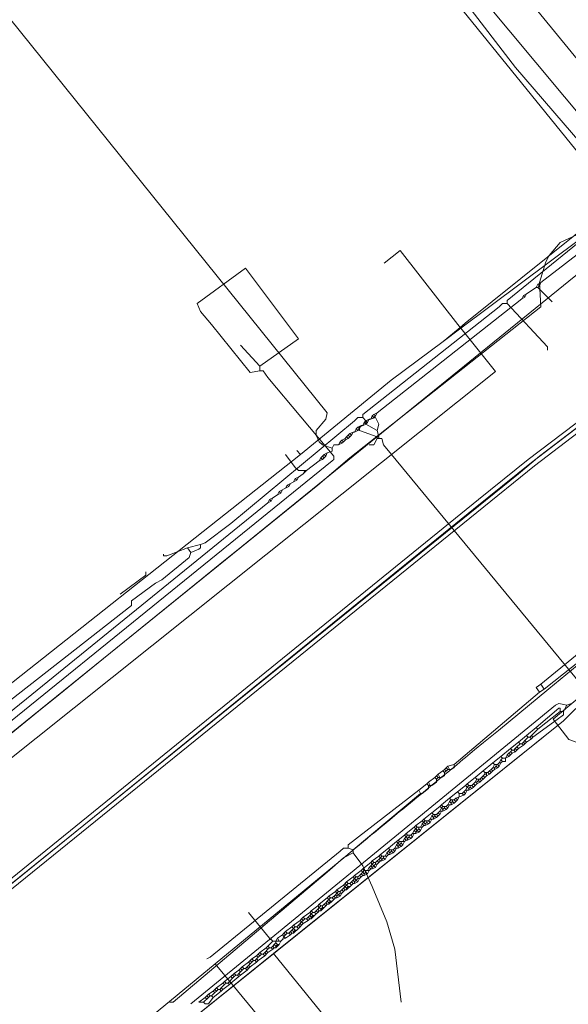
# Model space of a CAD drawing. Header units: metres. Extents: x 92810 to 93633, y 464687 to 465459.
# Tile 250 of 256: x 93361 to 93386, y 465187 to 465231. Entities that reach past the tile are written whole.
import ezdxf

# ---------------------------------------------------------------- set-up
doc = ezdxf.new("R2010")
doc.units = ezdxf.units.M
for name, color, linetype, lineweight, transparency in [('B-OI-KL-DATA_BT NEDERLAND-G', 90, 'SI_B_DATA_BT_NEDERLAND', 18, 0.4), ('B-OI-KL-DATA_KPN-G', 90, 'SI_B_DATA_KPN', 18, 0.4), ('B-OI-KL-DATA_LIANDER-G', 90, 'SI_B_DATA_LIANDER', 18, 0.4), ('B-OI-KL-DATA_ZIGGO BV-G', 90, 'SI_B_DATA_ZIGGO', 18, 0.4), ('B-OI-KL-ET_HS_LIANDER-G', 10, 'SI_B_ET_HS_LIANDON', 18, 0.4), ('B-OI-KL-ET_LS_LIANDER-G', 190, 'SI_B_ET_LS_LIANDER', 18, 0.4), ('B-OI-KL-GAS_LD_LIANDER-G', 30, 'SI_B_GAS_LD_LIANDER', 18, 0.4), ('B-WE-KL-WATER-G', 170, 'KL-WATER-N', 18, 0.4), ('B-WE-KL-WATER_MANTELBUIS-G', 170, 'CONTINUOUS', 18, 0.4)]:
    doc.layers.add(name, color=color, linetype=linetype, lineweight=lineweight, transparency=transparency)
doc.styles.get("Standard").update_dxf_attribs({"font": 'isocp.shx'})
doc.linetypes.add('KL-WATER-N', pattern='A,7,-0.5,[168,NLCS.SHX,S=0.75,R=0,X=0.75,Y=0],-2', length=9.5)
doc.linetypes.add('SI_B_DATA_BT_NEDERLAND', pattern='A,5,-2,["BTN",Standard,S=1.5,R=0,X=-0.51,Y=-0.75],-7', length=14)
doc.linetypes.add('SI_B_DATA_KPN', pattern='A,5,-2,["KPN",Standard,S=1.5,R=0,X=-0.51,Y=-0.75],-8', length=15)
doc.linetypes.add('SI_B_DATA_LIANDER', pattern='A,5,-2,["LI-DATA",Standard,S=1.5,R=0,X=-0.51,Y=-0.75],-11', length=18)
doc.linetypes.add('SI_B_DATA_ZIGGO', pattern='A,5,-2,["ZIGGO",Standard,S=1.5,R=0,X=-0.51,Y=-0.75],-9', length=16)
doc.linetypes.add('SI_B_ET_HS_LIANDON', pattern='A,5,-2,["LI-HS",Standard,S=1.5,R=0,X=-0.51,Y=-0.75],-10', length=17)
doc.linetypes.add('SI_B_ET_LS_LIANDER', pattern='A,5,-2,["LI-LS",Standard,S=1.5,R=0,X=-0.51,Y=-0.75],-10', length=17)
doc.linetypes.add('SI_B_GAS_LD_LIANDER', pattern='A,5,-2,["LI-G-LD",Standard,S=1.5,R=0,X=-0.51,Y=-0.75],-11', length=18)

msp = doc.modelspace()

# ---------------------------------------------------------------- linework, layer by layer
at = {"layer": 'B-OI-KL-DATA_BT NEDERLAND-G', "flags": 128}
msp.add_lwpolyline([(93394.3, 465207.4), (93386.2, 465200.7), (93385, 465199.7), (93385.7, 465198.8), (93390.7, 465197)], dxfattribs=at)
at = {"layer": 'B-OI-KL-DATA_KPN-G'}
msp.add_line((93380.321, 465197.464), (93380.179, 465197.321), dxfattribs=at)
at = {"layer": 'B-OI-KL-DATA_KPN-G', "flags": 128}
for points in [[(93375.607, 465239.25), (93389.179, 465222.964)], [(93389.179, 465222.964), (93389.179, 465222.75), (93388.964, 465222.75), (93388.679, 465222.536), (93387.321, 465221.393), (93386.464, 465221.393), (93386.25, 465221.321), (93385.321, 465220.893), (93384.821, 465220.321), (93384.679, 465220.036), (93384.393, 465219.107), (93384.464, 465218.036), (93375.964, 465211.321), (93374.536, 465210.107), (93346.107, 465187.107)], [(93371.964, 465215.393), (93373.679, 465216.607), (93371.321, 465219.75), (93369.179, 465218.179), (93369.321, 465217.821), (93369.821, 465217.25), (93371.536, 465215.107), (93371.964, 465215.179)], [(93371.107, 465216.321), (93371.964, 465215.393)], [(93371.964, 465215.179), (93372.107, 465215.179), (93372.321, 465214.893), (93375.25, 465211.393), (93375.25, 465211.25), (93375.179, 465211.179), (93345.464, 465187.107), (93345.321, 465187.107)], [(93371.964, 465215.393), (93371.964, 465215.179)], [(93393.75, 465208.464), (93393.536, 465208.679), (93384.464, 465201.25)], [(93387.464, 465203.179), (93387.321, 465203.179), (93387.25, 465202.821), (93386.75, 465202.75), (93386.679, 465202.679), (93384.607, 465201.036)], [(93384.464, 465201.25), (93384.25, 465201.107), (93384.393, 465200.893)], [(93384.464, 465201.25), (93384.607, 465201.036)], [(93384.393, 465200.893), (93380.607, 465197.679)], [(93384.607, 465201.036), (93384.393, 465200.893)], [(93380.321, 465197.607), (93380.25, 465197.536)], [(93380.607, 465197.679), (93380.321, 465197.607)], [(93380.321, 465197.607), (93380.393, 465197.464)], [(93380.607, 465197.679), (93380.607, 465197.536), (93380.464, 465197.464)], [(93379.821, 465197.179), (93379.75, 465197.107)], [(93379.893, 465197.25), (93379.821, 465197.179)], [(93379.821, 465197.179), (93379.893, 465197.107)], [(93380.107, 465197.393), (93379.893, 465197.25)], [(93379.893, 465197.25), (93379.964, 465197.107)], [(93380.179, 465197.321), (93380.179, 465197.179), (93380.036, 465197.107)], [(93380.179, 465197.464), (93380.107, 465197.393)], [(93380.107, 465197.393), (93380.179, 465197.321)], [(93380.25, 465197.536), (93380.179, 465197.464)], [(93380.179, 465197.464), (93380.25, 465197.393)], [(93380.25, 465197.536), (93380.321, 465197.464)], [(93380.321, 465197.464), (93380.464, 465197.464)], [(93379.393, 465196.821), (93379.036, 465196.536)], [(93379.464, 465196.75), (93379.464, 465196.607), (93379.179, 465196.393), (93379.107, 465196.393)], [(93379.464, 465196.893), (93379.393, 465196.821)], [(93379.393, 465196.821), (93379.464, 465196.75)], [(93379.75, 465197.107), (93379.464, 465196.893)], [(93379.464, 465196.893), (93379.536, 465196.75)], [(93379.464, 465196.75), (93379.607, 465196.75)], [(93379.821, 465197.036), (93379.821, 465196.893), (93379.607, 465196.75)], [(93379.75, 465197.107), (93379.821, 465197.036)], [(93379.893, 465197.107), (93379.821, 465197.036)], [(93379.893, 465197.107), (93380.036, 465197.107)], [(93379.036, 465196.536), (93375.893, 465194.107), (93375.893, 465193.964)], [(93379.107, 465196.393), (93376.107, 465193.893)], [(93379.036, 465196.536), (93379.107, 465196.393)], [(93376.107, 465193.75), (93375.679, 465193.536), (93374.964, 465192.893), (93368.107, 465187.107), (93367.964, 465187.107)], [(93375.893, 465193.964), (93375.679, 465193.964), (93375.536, 465193.821), (93369.75, 465189.107), (93369.607, 465189.036)], [(93375.893, 465193.964), (93376.107, 465193.893)], [(93376.107, 465193.893), (93376.107, 465193.75)], [(93376.107, 465193.75), (93376.536, 465193.179), (93376.964, 465192.25), (93377.607, 465190.679), (93377.964, 465189.464), (93378.25, 465187.107)]]:
    msp.add_lwpolyline(points, dxfattribs=at)
at = {"layer": 'B-OI-KL-DATA_LIANDER-G', "flags": 128}
msp.add_lwpolyline([(93390.679, 465216.179), (93384.393, 465211.393), (93383.464, 465210.607), (93354.464, 465187.179), (93354.393, 465187.036)], dxfattribs=at)
at = {"layer": 'B-OI-KL-DATA_ZIGGO BV-G'}
msp.add_line((93382.438, 465215.161), (93323.602, 465168.171), dxfattribs=at)
at = {"layer": 'B-OI-KL-DATA_ZIGGO BV-G', "flags": 128}
for points in [[(93380.68, 465235.64), (93389.59, 465224.76)], [(93391.459, 465224.972), (93380.899, 465217.088)], [(93381.098, 465217.301), (93388.45, 465223.2)], [(93377.803, 465214.776), (93380.108, 465216.497), (93380.874, 465217.119), (93378.201, 465220.534), (93377.488, 465219.974)], [(93380.874, 465217.119), (93381.098, 465217.301)], [(93380.899, 465217.088), (93380.108, 465216.497)], [(93382.438, 465215.161), (93380.899, 465217.088), (93380.874, 465217.119)], [(93373.77, 465211.46), (93377.803, 465214.776)], [(93373.61, 465211.65), (93373.77, 465211.46)], [(93357.418, 465198.534), (93357.649, 465198.721), (93373.77, 465211.46)], [(93372.574, 465189.273), (93385.458, 465199.619), (93386.56, 465200.707), (93393.663, 465205.995)], [(93368.132, 465185.706), (93385.458, 465199.619)], [(93372.574, 465189.273), (93368.132, 465185.706), (93356.665, 465175.973)], [(93376.778, 465184.085), (93372.574, 465189.273)]]:
    msp.add_lwpolyline(points, dxfattribs=at)
at = {"layer": 'B-OI-KL-ET_HS_LIANDER-G', "flags": 128}
for points in [[(93390.821, 465216.036), (93384.179, 465210.964), (93381.607, 465208.893), (93354.607, 465187.036), (93349.107, 465182.607), (93346.464, 465180.464), (93330.536, 465166.893), (93328.464, 465165.179), (93309.893, 465150.464), (93307.179, 465148.321), (93301.607, 465144.179), (93297.464, 465140.821), (93291.25, 465135.536), (93289.321, 465133.821), (93279.679, 465124.607), (93278.036, 465123.036), (93269.536, 465114.179)], [(93390.607, 465216.321), (93383.893, 465211.25), (93381.679, 465209.464), (93354.036, 465187.036)], [(93390.679, 465216.179), (93384.036, 465211.107), (93381.464, 465209.036), (93354.321, 465187.036)]]:
    msp.add_lwpolyline(points, dxfattribs=at)
at = {"layer": 'B-OI-KL-ET_LS_LIANDER-G'}
for p, q in [((93366.464, 465249.179), (93387.607, 465223.036)), ((93374.964, 465213.321), (93352.321, 465241.393)), ((93388.036, 465221.893), (93384.464, 465219.107)), ((93384.464, 465219.107), (93384.321, 465219.036)), ((93384.464, 465219.107), (93384.393, 465218.964)), ((93383.821, 465218.607), (93383.679, 465218.536)), ((93383.821, 465218.607), (93383.75, 465218.464)), ((93384.25, 465218.893), (93383.821, 465218.607)), ((93384.321, 465219.036), (93384.25, 465218.893)), ((93384.25, 465218.893), (93384.321, 465218.893)), ((93384.321, 465219.036), (93384.393, 465218.964)), ((93384.393, 465218.964), (93384.321, 465218.893)), ((93384.321, 465218.893), (93384.964, 465218.25)), ((93383.607, 465218.393), (93377.179, 465213.321)), ((93383.679, 465218.536), (93383.607, 465218.393)), ((93383.75, 465218.464), (93383.607, 465218.393)), ((93383.679, 465218.536), (93383.75, 465218.464)), ((93374.464, 465212.536), (93374.893, 465213.036)), ((93374.893, 465213.036), (93374.964, 465213.321)), ((93376.679, 465212.964), (93376.607, 465212.893)), ((93376.821, 465213.036), (93376.679, 465212.964)), ((93376.679, 465212.964), (93376.75, 465212.893)), ((93376.821, 465213.036), (93376.75, 465212.893)), ((93376.821, 465213.036), (93376.893, 465213.036)), ((93376.964, 465213.179), (93376.893, 465213.036)), ((93377.036, 465213.107), (93376.893, 465213.036)), ((93377.036, 465213.25), (93376.964, 465213.179)), ((93376.964, 465213.179), (93377.036, 465213.107)), ((93377.179, 465213.321), (93377.036, 465213.25)), ((93377.036, 465213.25), (93377.107, 465213.179)), ((93377.107, 465213.179), (93377.036, 465213.107)), ((93377.179, 465213.321), (93377.107, 465213.179)), ((93374.464, 465212.321), (93374.464, 465212.536)), ((93376.25, 465212.607), (93376.179, 465212.464)), ((93376.321, 465212.536), (93376.179, 465212.464)), ((93376.321, 465212.679), (93376.25, 465212.607)), ((93376.25, 465212.607), (93376.321, 465212.536)), ((93376.464, 465212.75), (93376.321, 465212.679)), ((93376.321, 465212.679), (93376.393, 465212.607)), ((93376.393, 465212.607), (93376.321, 465212.536)), ((93376.464, 465212.75), (93376.393, 465212.607)), ((93376.464, 465212.75), (93376.536, 465212.75)), ((93376.607, 465212.893), (93376.536, 465212.75)), ((93376.679, 465212.821), (93376.536, 465212.75)), ((93376.607, 465212.893), (93376.679, 465212.821)), ((93376.75, 465212.893), (93376.679, 465212.821)), ((93374.607, 465212.036), (93374.464, 465212.321)), ((93374.75, 465211.893), (93374.607, 465212.036)), ((93375.536, 465212.036), (93375.464, 465211.893)), ((93375.607, 465212.107), (93375.536, 465212.036)), ((93375.536, 465212.036), (93375.607, 465211.964)), ((93375.75, 465212.179), (93375.607, 465212.107)), ((93375.607, 465212.107), (93375.679, 465212.036)), ((93375.679, 465212.036), (93375.607, 465211.964)), ((93375.75, 465212.107), (93375.679, 465212.036)), ((93375.821, 465212.25), (93375.75, 465212.179)), ((93375.75, 465212.179), (93375.75, 465212.107)), ((93375.893, 465212.179), (93375.75, 465212.107)), ((93375.893, 465212.321), (93375.821, 465212.25)), ((93375.821, 465212.25), (93375.893, 465212.179)), ((93375.964, 465212.393), (93375.893, 465212.321)), ((93375.893, 465212.321), (93375.964, 465212.25)), ((93375.964, 465212.25), (93375.893, 465212.179)), ((93376.107, 465212.464), (93375.964, 465212.393)), ((93375.964, 465212.393), (93376.036, 465212.321)), ((93376.036, 465212.321), (93375.964, 465212.25)), ((93376.107, 465212.464), (93376.036, 465212.321)), ((93376.107, 465212.464), (93376.179, 465212.464)), ((93375.179, 465211.75), (93374.75, 465211.893)), ((93375.179, 465211.607), (93374.964, 465211.536)), ((93375.25, 465211.893), (93375.179, 465211.75)), ((93375.179, 465211.75), (93375.179, 465211.607)), ((93375.464, 465211.893), (93375.25, 465211.893)), ((93375.607, 465211.964), (93375.464, 465211.893)), ((93373.536, 465210.893), (93373.107, 465211.464)), ((93374.607, 465211.179), (93374.036, 465210.75)), ((93374.679, 465211.321), (93374.607, 465211.179)), ((93374.75, 465211.25), (93374.607, 465211.179)), ((93374.821, 465211.464), (93374.679, 465211.321)), ((93374.679, 465211.321), (93374.75, 465211.25)), ((93374.75, 465211.393), (93374.821, 465211.321)), ((93374.821, 465211.321), (93374.75, 465211.25)), ((93374.964, 465211.536), (93374.821, 465211.464)), ((93374.821, 465211.464), (93374.893, 465211.393)), ((93374.893, 465211.393), (93374.821, 465211.321)), ((93374.964, 465211.536), (93374.893, 465211.393)), ((93373.679, 465210.75), (93373.536, 465210.893)), ((93374.036, 465210.75), (93373.679, 465210.75)), ((93373.964, 465210.75), (93373.893, 465210.607)), ((93374.036, 465210.75), (93373.893, 465210.607)), ((93373.607, 465210.321), (93373.321, 465210.179)), ((93373.536, 465210.393), (93373.464, 465210.25)), ((93373.679, 465210.464), (93373.536, 465210.393)), ((93373.536, 465210.393), (93373.607, 465210.321)), ((93373.679, 465210.464), (93373.607, 465210.321)), ((93373.893, 465210.607), (93373.679, 465210.464)), ((93373.107, 465209.964), (93372.821, 465209.821)), ((93372.964, 465209.893), (93372.893, 465209.75)), ((93373.179, 465210.107), (93373.107, 465209.964)), ((93373.25, 465210.036), (93373.107, 465209.964)), ((93373.321, 465210.179), (93373.179, 465210.107)), ((93373.179, 465210.107), (93373.25, 465210.036)), ((93373.321, 465210.179), (93373.25, 465210.036)), ((93372.393, 465209.464), (93372.321, 465209.321)), ((93372.536, 465209.536), (93372.393, 465209.464)), ((93372.393, 465209.464), (93372.464, 465209.393)), ((93372.536, 465209.536), (93372.464, 465209.393)), ((93372.75, 465209.679), (93372.536, 465209.536)), ((93372.821, 465209.821), (93372.75, 465209.679)), ((93372.893, 465209.75), (93372.75, 465209.679)), ((93372.821, 465209.821), (93372.893, 465209.75)), ((93372.321, 465209.321), (93344.893, 465187.036)), ((93372.464, 465209.393), (93372.321, 465209.321)), ((93385.107, 465200.321), (93372.464, 465189.964)), ((93385.25, 465200.393), (93385.107, 465200.321)), ((93385.607, 465200.321), (93385.25, 465200.393)), ((93385.607, 465200.321), (93385.464, 465200.036)), ((93385.821, 465200.393), (93385.607, 465200.321)), ((93385.25, 465200.179), (93384.25, 465199.321)), ((93385.321, 465200.036), (93384.321, 465199.25)), ((93385.464, 465199.893), (93385.179, 465199.679)), ((93385.321, 465200.179), (93385.25, 465200.179)), ((93385.321, 465200.036), (93385.321, 465200.179)), ((93385.321, 465200.036), (93385.464, 465200.036)), ((93385.464, 465200.036), (93385.464, 465199.893)), ((93385.179, 465199.679), (93384.107, 465198.893)), ((93383.821, 465198.964), (93383.464, 465198.679)), ((93384.25, 465199.321), (93383.821, 465198.964)), ((93383.821, 465198.964), (93383.893, 465198.893)), ((93384.036, 465198.964), (93383.964, 465198.893)), ((93384.321, 465199.25), (93384.036, 465198.964)), ((93384.036, 465198.964), (93384.107, 465198.893)), ((93384.25, 465199.321), (93384.321, 465199.25)), ((93383.464, 465198.679), (93383.107, 465198.393)), ((93383.393, 465198.464), (93383.321, 465198.393)), ((93383.536, 465198.607), (93383.393, 465198.464)), ((93383.393, 465198.464), (93383.464, 465198.393)), ((93383.464, 465198.679), (93383.536, 465198.607)), ((93383.679, 465198.536), (93383.464, 465198.393)), ((93383.536, 465198.607), (93383.607, 465198.607)), ((93383.679, 465198.679), (93383.607, 465198.607)), ((93383.607, 465198.607), (93383.679, 465198.536)), ((93383.75, 465198.75), (93383.679, 465198.679)), ((93383.679, 465198.679), (93383.75, 465198.607)), ((93383.821, 465198.679), (93383.679, 465198.536)), ((93383.893, 465198.893), (93383.75, 465198.75)), ((93383.75, 465198.75), (93383.821, 465198.679)), ((93384.036, 465198.821), (93383.821, 465198.679)), ((93383.893, 465198.893), (93383.964, 465198.893)), ((93383.964, 465198.893), (93384.036, 465198.821)), ((93384.107, 465198.893), (93384.036, 465198.821)), ((93382.679, 465198.036), (93382.321, 465197.75)), ((93383.107, 465198.393), (93382.679, 465198.036)), ((93382.679, 465198.036), (93382.75, 465197.964)), ((93382.964, 465198.107), (93382.893, 465197.964)), ((93383.036, 465198.036), (93382.893, 465197.964)), ((93383.036, 465198.179), (93382.964, 465198.107)), ((93382.964, 465198.107), (93383.036, 465198.036)), ((93383.107, 465198.25), (93383.036, 465198.179)), ((93383.036, 465198.179), (93383.107, 465198.107)), ((93383.107, 465198.107), (93383.036, 465198.036)), ((93383.107, 465198.393), (93383.179, 465198.321)), ((93383.179, 465198.321), (93383.107, 465198.25)), ((93383.107, 465198.25), (93383.179, 465198.179)), ((93383.179, 465198.179), (93383.107, 465198.107)), ((93383.179, 465198.321), (93383.25, 465198.321)), ((93383.321, 465198.25), (93383.179, 465198.179)), ((93383.321, 465198.393), (93383.25, 465198.321)), ((93383.25, 465198.321), (93383.321, 465198.25)), ((93383.321, 465198.393), (93383.393, 465198.321)), ((93383.393, 465198.321), (93383.321, 465198.25)), ((93383.464, 465198.393), (93383.393, 465198.321)), ((93382.321, 465197.75), (93381.893, 465197.393)), ((93382.321, 465197.75), (93382.393, 465197.679)), ((93382.393, 465197.679), (93382.321, 465197.536)), ((93382.393, 465197.679), (93382.536, 465197.679)), ((93382.464, 465197.607), (93382.393, 465197.536)), ((93382.464, 465197.679), (93382.464, 465197.607)), ((93382.464, 465197.607), (93382.536, 465197.536)), ((93382.607, 465197.75), (93382.536, 465197.679)), ((93382.536, 465197.679), (93382.607, 465197.607)), ((93382.607, 465197.607), (93382.536, 465197.536)), ((93382.679, 465197.893), (93382.607, 465197.75)), ((93382.607, 465197.75), (93382.679, 465197.75)), ((93382.679, 465197.75), (93382.607, 465197.607)), ((93382.75, 465197.964), (93382.679, 465197.893)), ((93382.679, 465197.893), (93382.75, 465197.821)), ((93382.75, 465197.821), (93382.679, 465197.75)), ((93382.75, 465197.964), (93382.893, 465197.964)), ((93382.893, 465197.821), (93382.75, 465197.821)), ((93382.893, 465197.964), (93382.893, 465197.821)), ((93381.893, 465197.393), (93381.536, 465197.107)), ((93381.893, 465197.179), (93381.821, 465197.107)), ((93381.893, 465197.393), (93381.964, 465197.321)), ((93381.964, 465197.25), (93381.893, 465197.179)), ((93381.893, 465197.179), (93381.964, 465197.107)), ((93381.964, 465197.321), (93382.107, 465197.321)), ((93381.964, 465197.321), (93381.964, 465197.25)), ((93381.964, 465197.25), (93382.036, 465197.25)), ((93382.036, 465197.179), (93381.964, 465197.107)), ((93382.036, 465197.321), (93382.036, 465197.179)), ((93382.179, 465197.25), (93382.036, 465197.179)), ((93382.179, 465197.393), (93382.107, 465197.321)), ((93382.107, 465197.321), (93382.179, 465197.25)), ((93382.25, 465197.464), (93382.179, 465197.393)), ((93382.179, 465197.393), (93382.25, 465197.321)), ((93382.321, 465197.393), (93382.179, 465197.25)), ((93382.321, 465197.536), (93382.25, 465197.464)), ((93382.25, 465197.464), (93382.321, 465197.393)), ((93382.321, 465197.536), (93382.393, 465197.536)), ((93382.393, 465197.464), (93382.321, 465197.393)), ((93382.393, 465197.536), (93382.393, 465197.464)), ((93382.536, 465197.536), (93382.393, 465197.464)), ((93381.107, 465196.75), (93380.75, 465196.464)), ((93381.179, 465196.821), (93381.107, 465196.75)), ((93381.107, 465196.75), (93381.179, 465196.679)), ((93381.536, 465197.107), (93381.179, 465196.821)), ((93381.179, 465196.821), (93381.25, 465196.75)), ((93381.25, 465196.75), (93381.179, 465196.679)), ((93381.25, 465196.75), (93381.393, 465196.75)), ((93381.321, 465196.75), (93381.321, 465196.679)), ((93381.464, 465196.821), (93381.393, 465196.75)), ((93381.393, 465196.75), (93381.464, 465196.679)), ((93381.536, 465196.893), (93381.464, 465196.821)), ((93381.464, 465196.821), (93381.536, 465196.75)), ((93381.536, 465196.75), (93381.464, 465196.679)), ((93381.536, 465197.107), (93381.607, 465197.036)), ((93381.607, 465197.036), (93381.536, 465196.893)), ((93381.536, 465196.893), (93381.607, 465196.893)), ((93381.607, 465196.821), (93381.536, 465196.75)), ((93381.607, 465197.036), (93381.75, 465197.036)), ((93381.679, 465196.964), (93381.607, 465196.893)), ((93381.607, 465196.893), (93381.607, 465196.821)), ((93381.75, 465196.893), (93381.607, 465196.821)), ((93381.679, 465197.036), (93381.679, 465196.964)), ((93381.679, 465196.964), (93381.75, 465196.893)), ((93381.821, 465197.107), (93381.75, 465197.036)), ((93381.75, 465197.036), (93381.821, 465196.964)), ((93381.821, 465196.964), (93381.75, 465196.893)), ((93381.821, 465197.107), (93381.893, 465197.036)), ((93381.893, 465197.036), (93381.821, 465196.964)), ((93381.964, 465197.107), (93381.893, 465197.036)), ((93380.75, 465196.464), (93380.393, 465196.179)), ((93380.75, 465196.464), (93380.821, 465196.393)), ((93380.821, 465196.393), (93380.964, 465196.393)), ((93380.821, 465196.393), (93380.821, 465196.25)), ((93381.036, 465196.321), (93380.821, 465196.25)), ((93381.036, 465196.464), (93380.964, 465196.393)), ((93380.964, 465196.393), (93381.036, 465196.321)), ((93381.107, 465196.536), (93381.036, 465196.464)), ((93381.036, 465196.464), (93381.107, 465196.393)), ((93381.107, 465196.393), (93381.036, 465196.321)), ((93381.179, 465196.679), (93381.107, 465196.536)), ((93381.107, 465196.536), (93381.25, 465196.536)), ((93381.179, 465196.536), (93381.107, 465196.393)), ((93381.179, 465196.679), (93381.25, 465196.607)), ((93381.321, 465196.679), (93381.25, 465196.607)), ((93381.25, 465196.607), (93381.25, 465196.536)), ((93381.393, 465196.607), (93381.25, 465196.536)), ((93381.321, 465196.679), (93381.393, 465196.607)), ((93381.464, 465196.679), (93381.393, 465196.607)), ((93380.036, 465195.893), (93379.964, 465195.821)), ((93380.393, 465196.179), (93380.036, 465195.893)), ((93380.036, 465195.893), (93380.107, 465195.821)), ((93380.321, 465195.893), (93380.25, 465195.821)), ((93380.393, 465196.036), (93380.321, 465195.893)), ((93380.321, 465195.893), (93380.464, 465195.893)), ((93380.393, 465195.893), (93380.321, 465195.75)), ((93380.393, 465196.179), (93380.464, 465196.107)), ((93380.464, 465196.107), (93380.393, 465196.036)), ((93380.393, 465196.036), (93380.464, 465195.964)), ((93380.464, 465196.107), (93380.607, 465196.107)), ((93380.536, 465196.036), (93380.464, 465195.964)), ((93380.464, 465195.964), (93380.464, 465195.893)), ((93380.607, 465195.964), (93380.464, 465195.893)), ((93380.536, 465196.107), (93380.536, 465196.036)), ((93380.536, 465196.036), (93380.607, 465195.964)), ((93380.679, 465196.179), (93380.607, 465196.107)), ((93380.607, 465196.107), (93380.679, 465196.036)), ((93380.679, 465196.036), (93380.607, 465195.964)), ((93380.821, 465196.25), (93380.679, 465196.179)), ((93380.679, 465196.179), (93380.75, 465196.107)), ((93380.75, 465196.107), (93380.679, 465196.036)), ((93380.821, 465196.25), (93380.75, 465196.107)), ((93379.607, 465195.536), (93379.25, 465195.25)), ((93379.964, 465195.821), (93379.607, 465195.536)), ((93379.607, 465195.536), (93379.679, 465195.464)), ((93379.679, 465195.464), (93379.607, 465195.393)), ((93379.679, 465195.464), (93379.821, 465195.464)), ((93379.75, 465195.464), (93379.75, 465195.393)), ((93379.893, 465195.536), (93379.821, 465195.464)), ((93379.821, 465195.464), (93379.893, 465195.393)), ((93379.964, 465195.607), (93379.893, 465195.536)), ((93379.893, 465195.536), (93379.964, 465195.464)), ((93379.964, 465195.464), (93379.893, 465195.393)), ((93379.964, 465195.821), (93380.036, 465195.75)), ((93380.036, 465195.75), (93379.964, 465195.607)), ((93379.964, 465195.607), (93380.107, 465195.607)), ((93380.036, 465195.607), (93379.964, 465195.464)), ((93380.107, 465195.821), (93380.036, 465195.75)), ((93380.036, 465195.75), (93380.107, 465195.679)), ((93380.107, 465195.821), (93380.25, 465195.821)), ((93380.179, 465195.75), (93380.107, 465195.679)), ((93380.107, 465195.679), (93380.107, 465195.607)), ((93380.25, 465195.679), (93380.107, 465195.607)), ((93380.179, 465195.821), (93380.179, 465195.75)), ((93380.179, 465195.75), (93380.25, 465195.679)), ((93380.25, 465195.821), (93380.321, 465195.75)), ((93380.321, 465195.75), (93380.25, 465195.679)), ((93378.893, 465194.964), (93378.821, 465194.893)), ((93379.179, 465195.179), (93378.893, 465194.964)), ((93378.893, 465194.964), (93378.964, 465194.893)), ((93379.179, 465195.036), (93379.107, 465194.893)), ((93379.25, 465195.25), (93379.179, 465195.179)), ((93379.179, 465195.179), (93379.321, 465195.036)), ((93379.321, 465195.179), (93379.179, 465195.036)), ((93379.179, 465195.036), (93379.25, 465194.964)), ((93379.25, 465194.964), (93379.179, 465194.893)), ((93379.25, 465195.25), (93379.321, 465195.179)), ((93379.25, 465194.964), (93379.321, 465194.964)), ((93379.321, 465195.179), (93379.464, 465195.179)), ((93379.393, 465195.107), (93379.321, 465195.036)), ((93379.321, 465195.036), (93379.321, 465194.964)), ((93379.464, 465195.036), (93379.321, 465194.964)), ((93379.393, 465195.179), (93379.393, 465195.107)), ((93379.393, 465195.107), (93379.464, 465195.036)), ((93379.536, 465195.25), (93379.464, 465195.179)), ((93379.464, 465195.179), (93379.536, 465195.107)), ((93379.536, 465195.107), (93379.464, 465195.036)), ((93379.607, 465195.393), (93379.536, 465195.25)), ((93379.536, 465195.25), (93379.679, 465195.25)), ((93379.607, 465195.25), (93379.536, 465195.107)), ((93379.607, 465195.393), (93379.679, 465195.321)), ((93379.75, 465195.393), (93379.679, 465195.321)), ((93379.679, 465195.321), (93379.679, 465195.25)), ((93379.821, 465195.321), (93379.679, 465195.25)), ((93379.75, 465195.393), (93379.821, 465195.321)), ((93379.893, 465195.393), (93379.821, 465195.321)), ((93378.393, 465194.536), (93378.107, 465194.321)), ((93378.464, 465194.607), (93378.393, 465194.536)), ((93378.393, 465194.536), (93378.464, 465194.464)), ((93378.821, 465194.893), (93378.464, 465194.607)), ((93378.464, 465194.607), (93378.536, 465194.536)), ((93378.536, 465194.536), (93378.464, 465194.464)), ((93378.536, 465194.536), (93378.679, 465194.536)), ((93378.607, 465194.536), (93378.607, 465194.464)), ((93378.75, 465194.607), (93378.679, 465194.536)), ((93378.679, 465194.536), (93378.75, 465194.464)), ((93378.821, 465194.75), (93378.75, 465194.607)), ((93378.75, 465194.607), (93378.893, 465194.607)), ((93378.821, 465194.607), (93378.75, 465194.464)), ((93378.821, 465194.893), (93378.893, 465194.821)), ((93378.893, 465194.821), (93378.821, 465194.75)), ((93378.821, 465194.75), (93378.893, 465194.679)), ((93378.964, 465194.893), (93378.893, 465194.821)), ((93378.893, 465194.821), (93378.964, 465194.75)), ((93378.964, 465194.75), (93378.893, 465194.679)), ((93378.893, 465194.679), (93378.893, 465194.607)), ((93379.036, 465194.679), (93378.893, 465194.607)), ((93378.964, 465194.893), (93379.179, 465194.893)), ((93379.036, 465194.821), (93378.964, 465194.75)), ((93378.964, 465194.75), (93379.036, 465194.679)), ((93379.036, 465194.893), (93379.036, 465194.821)), ((93379.036, 465194.821), (93379.107, 465194.75)), ((93379.107, 465194.75), (93379.036, 465194.679)), ((93379.179, 465194.893), (93379.107, 465194.75)), ((93378.036, 465194.25), (93377.679, 465193.964)), ((93378.036, 465194.107), (93377.964, 465193.964)), ((93378.107, 465194.321), (93378.036, 465194.25)), ((93378.036, 465194.25), (93378.107, 465194.179)), ((93378.107, 465194.179), (93378.036, 465194.107)), ((93378.036, 465194.107), (93378.107, 465194.036)), ((93378.107, 465194.321), (93378.179, 465194.25)), ((93378.179, 465194.25), (93378.107, 465194.179)), ((93378.107, 465194.179), (93378.179, 465194.107)), ((93378.179, 465194.107), (93378.107, 465194.036)), ((93378.179, 465194.25), (93378.393, 465194.25)), ((93378.25, 465194.179), (93378.179, 465194.107)), ((93378.179, 465194.107), (93378.25, 465194.036)), ((93378.25, 465194.25), (93378.25, 465194.179)), ((93378.25, 465194.179), (93378.321, 465194.107)), ((93378.321, 465194.107), (93378.25, 465194.036)), ((93378.393, 465194.393), (93378.321, 465194.25)), ((93378.393, 465194.25), (93378.321, 465194.107)), ((93378.464, 465194.464), (93378.393, 465194.393)), ((93378.393, 465194.393), (93378.464, 465194.321)), ((93378.464, 465194.321), (93378.393, 465194.25)), ((93378.464, 465194.464), (93378.536, 465194.393)), ((93378.464, 465194.321), (93378.536, 465194.321)), ((93378.607, 465194.464), (93378.536, 465194.393)), ((93378.536, 465194.393), (93378.536, 465194.321)), ((93378.679, 465194.393), (93378.536, 465194.321)), ((93378.607, 465194.464), (93378.679, 465194.393)), ((93378.75, 465194.464), (93378.679, 465194.393)), ((93377.321, 465193.679), (93377.25, 465193.607)), ((93377.679, 465193.964), (93377.321, 465193.679)), ((93377.321, 465193.679), (93377.393, 465193.607)), ((93377.607, 465193.75), (93377.536, 465193.607)), ((93377.679, 465193.821), (93377.607, 465193.75)), ((93377.607, 465193.75), (93377.679, 465193.679)), ((93377.679, 465193.679), (93377.607, 465193.607)), ((93377.679, 465193.964), (93377.75, 465193.893)), ((93377.75, 465193.893), (93377.679, 465193.821)), ((93377.679, 465193.821), (93377.75, 465193.75)), ((93377.679, 465193.679), (93377.75, 465193.679)), ((93377.75, 465193.893), (93377.893, 465193.893)), ((93377.821, 465193.821), (93377.75, 465193.75)), ((93377.75, 465193.75), (93377.75, 465193.679)), ((93377.893, 465193.75), (93377.75, 465193.679)), ((93377.821, 465193.893), (93377.821, 465193.821)), ((93377.821, 465193.821), (93377.893, 465193.75)), ((93377.964, 465193.964), (93377.893, 465193.893)), ((93377.893, 465193.893), (93377.964, 465193.821)), ((93377.964, 465193.821), (93377.893, 465193.75)), ((93377.964, 465193.964), (93378.107, 465193.964)), ((93378.036, 465193.964), (93377.964, 465193.821)), ((93378.107, 465194.036), (93378.107, 465193.964)), ((93378.25, 465194.036), (93378.107, 465193.964)), ((93376.893, 465193.321), (93376.536, 465193.036)), ((93376.964, 465193.393), (93376.893, 465193.321)), ((93376.893, 465193.321), (93376.964, 465193.25)), ((93376.964, 465193.25), (93376.893, 465193.179)), ((93377.25, 465193.607), (93376.964, 465193.393)), ((93376.964, 465193.393), (93377.036, 465193.321)), ((93377.036, 465193.321), (93376.964, 465193.25)), ((93376.964, 465193.25), (93377.036, 465193.179)), ((93377.036, 465193.321), (93377.107, 465193.321)), ((93377.107, 465193.25), (93377.036, 465193.179)), ((93377.179, 465193.393), (93377.107, 465193.321)), ((93377.107, 465193.321), (93377.107, 465193.25)), ((93377.107, 465193.25), (93377.179, 465193.25)), ((93377.179, 465193.25), (93377.107, 465193.107)), ((93377.25, 465193.464), (93377.179, 465193.393)), ((93377.179, 465193.393), (93377.25, 465193.321)), ((93377.321, 465193.393), (93377.179, 465193.25)), ((93377.25, 465193.607), (93377.321, 465193.536)), ((93377.321, 465193.536), (93377.25, 465193.464)), ((93377.25, 465193.464), (93377.321, 465193.393)), ((93377.393, 465193.607), (93377.321, 465193.536)), ((93377.321, 465193.536), (93377.393, 465193.464)), ((93377.321, 465193.393), (93377.393, 465193.393)), ((93377.393, 465193.607), (93377.607, 465193.607)), ((93377.464, 465193.536), (93377.393, 465193.464)), ((93377.393, 465193.464), (93377.393, 465193.393)), ((93377.536, 465193.464), (93377.393, 465193.393)), ((93377.464, 465193.607), (93377.464, 465193.536)), ((93377.464, 465193.536), (93377.536, 465193.464)), ((93377.607, 465193.607), (93377.536, 465193.464)), ((93376.464, 465192.964), (93376.179, 465192.75)), ((93376.464, 465192.821), (93376.393, 465192.75)), ((93376.536, 465193.036), (93376.464, 465192.964)), ((93376.464, 465192.964), (93376.536, 465192.893)), ((93376.536, 465192.893), (93376.464, 465192.821)), ((93376.464, 465192.821), (93376.536, 465192.75)), ((93376.536, 465193.036), (93376.607, 465192.964)), ((93376.607, 465192.964), (93376.536, 465192.893)), ((93376.536, 465192.893), (93376.607, 465192.821)), ((93376.607, 465192.964), (93376.821, 465192.964)), ((93376.679, 465192.893), (93376.607, 465192.821)), ((93376.607, 465192.821), (93376.607, 465192.75)), ((93376.75, 465192.821), (93376.607, 465192.75)), ((93376.679, 465192.964), (93376.679, 465192.893)), ((93376.679, 465192.893), (93376.75, 465192.821)), ((93376.821, 465193.107), (93376.75, 465192.964)), ((93376.821, 465192.964), (93376.75, 465192.821)), ((93376.893, 465193.179), (93376.821, 465193.107)), ((93376.821, 465193.107), (93376.893, 465193.036)), ((93376.893, 465193.036), (93376.821, 465192.964)), ((93376.893, 465193.179), (93376.964, 465193.107)), ((93376.893, 465193.036), (93376.964, 465193.036)), ((93377.036, 465193.179), (93376.964, 465193.107)), ((93376.964, 465193.107), (93376.964, 465193.036)), ((93377.107, 465193.107), (93376.964, 465193.036)), ((93377.036, 465193.179), (93377.107, 465193.107)), ((93375.821, 465192.464), (93375.679, 465192.321)), ((93375.75, 465192.393), (93375.821, 465192.321)), ((93376.107, 465192.679), (93375.821, 465192.464)), ((93375.821, 465192.464), (93375.893, 465192.393)), ((93375.893, 465192.393), (93375.821, 465192.321)), ((93375.893, 465192.393), (93375.964, 465192.393)), ((93376.036, 465192.464), (93375.964, 465192.393)), ((93375.964, 465192.393), (93376.036, 465192.321)), ((93376.107, 465192.536), (93376.036, 465192.464)), ((93376.036, 465192.464), (93376.107, 465192.393)), ((93376.107, 465192.393), (93376.036, 465192.321)), ((93376.179, 465192.75), (93376.107, 465192.679)), ((93376.107, 465192.679), (93376.179, 465192.607)), ((93376.179, 465192.607), (93376.107, 465192.536)), ((93376.107, 465192.536), (93376.179, 465192.464)), ((93376.107, 465192.393), (93376.179, 465192.393)), ((93376.179, 465192.75), (93376.25, 465192.679)), ((93376.25, 465192.679), (93376.179, 465192.607)), ((93376.179, 465192.607), (93376.25, 465192.536)), ((93376.25, 465192.536), (93376.179, 465192.464)), ((93376.179, 465192.464), (93376.179, 465192.393)), ((93376.321, 465192.464), (93376.179, 465192.393)), ((93376.25, 465192.679), (93376.321, 465192.679)), ((93376.321, 465192.607), (93376.25, 465192.536)), ((93376.25, 465192.536), (93376.321, 465192.464)), ((93376.393, 465192.75), (93376.321, 465192.679)), ((93376.321, 465192.679), (93376.321, 465192.607)), ((93376.321, 465192.607), (93376.393, 465192.607)), ((93376.393, 465192.607), (93376.321, 465192.464)), ((93376.393, 465192.75), (93376.464, 465192.679)), ((93376.464, 465192.679), (93376.393, 465192.607)), ((93376.536, 465192.75), (93376.464, 465192.679)), ((93376.536, 465192.75), (93376.607, 465192.75)), ((93375.321, 465192.036), (93375.036, 465191.821)), ((93375.393, 465192.107), (93375.321, 465192.036)), ((93375.321, 465192.036), (93375.393, 465191.964)), ((93375.393, 465191.964), (93375.321, 465191.893)), ((93375.679, 465192.321), (93375.393, 465192.107)), ((93375.393, 465192.107), (93375.464, 465192.036)), ((93375.464, 465192.036), (93375.393, 465191.964)), ((93375.393, 465191.964), (93375.464, 465191.893)), ((93375.464, 465192.036), (93375.536, 465192.036)), ((93375.536, 465191.964), (93375.464, 465191.893)), ((93375.607, 465192.107), (93375.536, 465192.036)), ((93375.536, 465192.036), (93375.536, 465191.964)), ((93375.536, 465191.964), (93375.607, 465191.964)), ((93375.607, 465191.964), (93375.536, 465191.821)), ((93375.679, 465192.179), (93375.607, 465192.107)), ((93375.607, 465192.107), (93375.679, 465192.036)), ((93375.679, 465192.036), (93375.607, 465191.964)), ((93375.679, 465192.321), (93375.821, 465192.179)), ((93375.821, 465192.321), (93375.679, 465192.179)), ((93375.679, 465192.179), (93375.75, 465192.107)), ((93375.75, 465192.107), (93375.679, 465192.036)), ((93375.75, 465192.107), (93375.821, 465192.107)), ((93375.821, 465192.321), (93375.893, 465192.25)), ((93376.036, 465192.321), (93375.821, 465192.107)), ((93375.893, 465192.25), (93375.821, 465192.179)), ((93375.821, 465192.179), (93375.821, 465192.107)), ((93375.893, 465192.25), (93375.964, 465192.25)), ((93374.607, 465191.464), (93374.536, 465191.393)), ((93374.964, 465191.75), (93374.607, 465191.464)), ((93374.607, 465191.464), (93374.679, 465191.393)), ((93374.821, 465191.464), (93374.75, 465191.393)), ((93374.893, 465191.536), (93374.821, 465191.464)), ((93374.821, 465191.464), (93374.893, 465191.393)), ((93374.964, 465191.607), (93374.893, 465191.536)), ((93374.893, 465191.536), (93374.964, 465191.464)), ((93374.964, 465191.464), (93374.893, 465191.393)), ((93375.036, 465191.821), (93374.964, 465191.75)), ((93374.964, 465191.75), (93375.036, 465191.679)), ((93375.036, 465191.679), (93374.964, 465191.607)), ((93374.964, 465191.607), (93375.036, 465191.536)), ((93374.964, 465191.464), (93375.036, 465191.464)), ((93375.036, 465191.821), (93375.107, 465191.75)), ((93375.107, 465191.75), (93375.036, 465191.679)), ((93375.036, 465191.679), (93375.107, 465191.607)), ((93375.107, 465191.607), (93375.036, 465191.536)), ((93375.179, 465191.607), (93375.036, 465191.464)), ((93375.036, 465191.536), (93375.036, 465191.464)), ((93375.107, 465191.75), (93375.179, 465191.75)), ((93375.107, 465191.607), (93375.179, 465191.607)), ((93375.321, 465191.893), (93375.179, 465191.75)), ((93375.179, 465191.75), (93375.25, 465191.679)), ((93375.321, 465191.75), (93375.179, 465191.607)), ((93375.25, 465191.821), (93375.321, 465191.75)), ((93375.321, 465191.893), (93375.393, 465191.821)), ((93375.321, 465191.75), (93375.393, 465191.75)), ((93375.464, 465191.893), (93375.393, 465191.821)), ((93375.393, 465191.821), (93375.393, 465191.75)), ((93375.536, 465191.821), (93375.393, 465191.75)), ((93375.464, 465191.893), (93375.536, 465191.821)), ((93372.393, 465189.964), (93371.464, 465191.107)), ((93374.179, 465191.107), (93373.893, 465190.893)), ((93374.25, 465191.179), (93374.179, 465191.107)), ((93374.179, 465191.107), (93374.25, 465191.036)), ((93374.25, 465191.036), (93374.179, 465190.964)), ((93374.536, 465191.393), (93374.25, 465191.179)), ((93374.25, 465191.179), (93374.321, 465191.107)), ((93374.321, 465191.107), (93374.25, 465191.036)), ((93374.25, 465191.036), (93374.321, 465190.964)), ((93374.321, 465191.107), (93374.393, 465191.107)), ((93374.464, 465191.179), (93374.393, 465191.107)), ((93374.393, 465191.107), (93374.464, 465191.036)), ((93374.464, 465191.036), (93374.393, 465190.964)), ((93374.536, 465191.25), (93374.464, 465191.179)), ((93374.464, 465191.179), (93374.536, 465191.107)), ((93374.536, 465191.107), (93374.464, 465191.036)), ((93374.536, 465191.393), (93374.607, 465191.321)), ((93374.607, 465191.321), (93374.536, 465191.25)), ((93374.536, 465191.25), (93374.607, 465191.179)), ((93374.607, 465191.179), (93374.536, 465191.107)), ((93374.679, 465191.393), (93374.607, 465191.321)), ((93374.607, 465191.321), (93374.679, 465191.25)), ((93374.607, 465191.179), (93374.679, 465191.179)), ((93374.679, 465191.393), (93374.75, 465191.393)), ((93374.75, 465191.321), (93374.679, 465191.25)), ((93374.821, 465191.321), (93374.679, 465191.179)), ((93374.679, 465191.25), (93374.679, 465191.179)), ((93374.75, 465191.393), (93374.75, 465191.321)), ((93374.75, 465191.321), (93374.821, 465191.321)), ((93374.893, 465191.393), (93374.821, 465191.321)), ((93373.75, 465190.75), (93373.464, 465190.536)), ((93373.821, 465190.679), (93373.679, 465190.536)), ((93373.821, 465190.821), (93373.75, 465190.75)), ((93373.75, 465190.75), (93373.821, 465190.679)), ((93373.75, 465190.607), (93373.821, 465190.536)), ((93373.893, 465190.893), (93373.821, 465190.821)), ((93373.821, 465190.821), (93373.893, 465190.75)), ((93373.893, 465190.75), (93373.821, 465190.679)), ((93373.821, 465190.679), (93373.893, 465190.607)), ((93373.893, 465190.607), (93373.821, 465190.536)), ((93373.893, 465190.893), (93373.964, 465190.821)), ((93373.964, 465190.821), (93373.893, 465190.75)), ((93374.107, 465190.75), (93373.893, 465190.607)), ((93373.964, 465190.821), (93374.036, 465190.821)), ((93374.107, 465190.893), (93374.036, 465190.821)), ((93374.036, 465190.821), (93374.107, 465190.75)), ((93374.179, 465190.964), (93374.107, 465190.893)), ((93374.107, 465190.893), (93374.179, 465190.821)), ((93374.179, 465190.821), (93374.107, 465190.75)), ((93374.179, 465190.964), (93374.25, 465190.893)), ((93374.179, 465190.821), (93374.25, 465190.821)), ((93374.321, 465190.964), (93374.25, 465190.893)), ((93374.393, 465190.964), (93374.25, 465190.821)), ((93374.25, 465190.893), (93374.25, 465190.821)), ((93374.321, 465190.964), (93374.393, 465190.964)), ((93373.036, 465190.179), (93372.964, 465190.107)), ((93373.107, 465190.25), (93373.036, 465190.179)), ((93373.036, 465190.179), (93373.107, 465190.107)), ((93373.393, 465190.464), (93373.107, 465190.25)), ((93373.107, 465190.25), (93373.179, 465190.179)), ((93373.179, 465190.179), (93373.107, 465190.107)), ((93373.179, 465190.179), (93373.25, 465190.179)), ((93373.321, 465190.25), (93373.25, 465190.179)), ((93373.25, 465190.179), (93373.321, 465190.107)), ((93373.393, 465190.321), (93373.321, 465190.25)), ((93373.321, 465190.25), (93373.393, 465190.179)), ((93373.393, 465190.179), (93373.321, 465190.107)), ((93373.464, 465190.536), (93373.393, 465190.464)), ((93373.393, 465190.464), (93373.464, 465190.393)), ((93373.464, 465190.393), (93373.393, 465190.321)), ((93373.393, 465190.321), (93373.464, 465190.25)), ((93373.393, 465190.179), (93373.464, 465190.179)), ((93373.464, 465190.536), (93373.536, 465190.464)), ((93373.536, 465190.464), (93373.464, 465190.393)), ((93373.464, 465190.393), (93373.536, 465190.321)), ((93373.679, 465190.393), (93373.464, 465190.179)), ((93373.536, 465190.321), (93373.464, 465190.25)), ((93373.464, 465190.25), (93373.464, 465190.179)), ((93373.536, 465190.464), (93373.607, 465190.464)), ((93373.536, 465190.321), (93373.607, 465190.321)), ((93373.679, 465190.536), (93373.607, 465190.464)), ((93373.607, 465190.464), (93373.679, 465190.393)), ((93373.679, 465190.536), (93373.75, 465190.464)), ((93373.75, 465190.464), (93373.679, 465190.393)), ((93373.821, 465190.536), (93373.75, 465190.464)), ((93372.393, 465189.893), (93368.893, 465187.036)), ((93372.536, 465189.821), (93372.321, 465189.607)), ((93372.393, 465189.964), (93372.464, 465189.964)), ((93372.393, 465189.964), (93372.393, 465189.893)), ((93372.393, 465189.893), (93372.464, 465189.893)), ((93372.464, 465189.964), (93372.464, 465189.893)), ((93372.464, 465189.893), (93372.536, 465189.821)), ((93372.536, 465189.821), (93372.893, 465189.821)), ((93372.679, 465189.75), (93372.607, 465189.679)), ((93372.75, 465189.964), (93372.679, 465189.821)), ((93372.679, 465189.821), (93372.679, 465189.75)), ((93372.679, 465189.75), (93372.75, 465189.679)), ((93372.964, 465190.107), (93372.75, 465189.964)), ((93372.75, 465189.964), (93372.821, 465189.821)), ((93372.893, 465189.821), (93372.821, 465189.679)), ((93372.964, 465189.893), (93372.893, 465189.821)), ((93372.964, 465190.107), (93373.036, 465190.036)), ((93373.036, 465190.036), (93372.964, 465189.893)), ((93373.107, 465189.964), (93372.964, 465189.893)), ((93373.107, 465190.107), (93373.036, 465190.036)), ((93373.036, 465190.036), (93373.107, 465189.964)), ((93373.321, 465190.107), (93373.107, 465189.964)), ((93371.964, 465189.321), (93371.893, 465189.25)), ((93372.25, 465189.536), (93371.964, 465189.321)), ((93371.964, 465189.321), (93372.036, 465189.25)), ((93372.179, 465189.321), (93372.107, 465189.25)), ((93372.321, 465189.464), (93372.179, 465189.321)), ((93372.179, 465189.321), (93372.25, 465189.25)), ((93372.321, 465189.321), (93372.179, 465189.179)), ((93372.321, 465189.607), (93372.25, 465189.536)), ((93372.25, 465189.536), (93372.321, 465189.464)), ((93372.25, 465189.393), (93372.321, 465189.321)), ((93372.321, 465189.607), (93372.393, 465189.536)), ((93372.393, 465189.536), (93372.321, 465189.464)), ((93372.536, 465189.464), (93372.321, 465189.321)), ((93372.393, 465189.536), (93372.464, 465189.536)), ((93372.536, 465189.607), (93372.464, 465189.536)), ((93372.464, 465189.536), (93372.536, 465189.464)), ((93372.607, 465189.679), (93372.536, 465189.607)), ((93372.536, 465189.607), (93372.607, 465189.536)), ((93372.607, 465189.536), (93372.536, 465189.464)), ((93372.607, 465189.679), (93372.679, 465189.607)), ((93372.607, 465189.536), (93372.679, 465189.536)), ((93372.75, 465189.679), (93372.679, 465189.607)), ((93372.821, 465189.679), (93372.679, 465189.536)), ((93372.679, 465189.607), (93372.679, 465189.536)), ((93372.75, 465189.679), (93372.821, 465189.679)), ((93371.464, 465188.893), (93371.179, 465188.679)), ((93371.536, 465188.964), (93371.464, 465188.893)), ((93371.464, 465188.893), (93371.536, 465188.821)), ((93371.607, 465189.036), (93371.536, 465188.964)), ((93371.536, 465188.964), (93371.607, 465188.893)), ((93371.607, 465188.893), (93371.536, 465188.821)), ((93371.821, 465188.893), (93371.536, 465188.679)), ((93371.821, 465189.179), (93371.607, 465189.036)), ((93371.607, 465189.036), (93371.679, 465188.964)), ((93371.679, 465188.964), (93371.607, 465188.893)), ((93371.679, 465188.964), (93371.75, 465188.964)), ((93371.821, 465189.036), (93371.75, 465188.964)), ((93371.75, 465188.964), (93371.821, 465188.893)), ((93371.893, 465189.25), (93371.821, 465189.179)), ((93371.821, 465189.179), (93371.893, 465189.107)), ((93371.893, 465189.107), (93371.821, 465189.036)), ((93371.821, 465189.036), (93371.893, 465188.964)), ((93371.893, 465188.964), (93371.821, 465188.893)), ((93371.893, 465189.25), (93371.964, 465189.179)), ((93371.964, 465189.179), (93371.893, 465189.107)), ((93372.179, 465189.179), (93371.893, 465188.964)), ((93372.036, 465189.25), (93371.964, 465189.179)), ((93372.036, 465189.25), (93372.107, 465189.25)), ((93372.107, 465189.25), (93372.179, 465189.179)), ((93370.821, 465188.393), (93370.679, 465188.25)), ((93371.036, 465188.536), (93370.821, 465188.393)), ((93370.821, 465188.393), (93370.893, 465188.321)), ((93371.036, 465188.393), (93370.964, 465188.321)), ((93371.107, 465188.607), (93371.036, 465188.536)), ((93371.036, 465188.536), (93371.107, 465188.464)), ((93371.107, 465188.464), (93371.036, 465188.393)), ((93371.036, 465188.393), (93371.107, 465188.321)), ((93371.179, 465188.679), (93371.107, 465188.607)), ((93371.107, 465188.607), (93371.179, 465188.536)), ((93371.179, 465188.536), (93371.107, 465188.464)), ((93371.393, 465188.536), (93371.107, 465188.321)), ((93371.179, 465188.679), (93371.25, 465188.607)), ((93371.25, 465188.607), (93371.179, 465188.536)), ((93371.25, 465188.607), (93371.321, 465188.607)), ((93371.393, 465188.679), (93371.321, 465188.607)), ((93371.321, 465188.607), (93371.393, 465188.536)), ((93371.464, 465188.75), (93371.393, 465188.679)), ((93371.393, 465188.679), (93371.464, 465188.607)), ((93371.464, 465188.607), (93371.393, 465188.536)), ((93371.536, 465188.821), (93371.464, 465188.75)), ((93371.464, 465188.75), (93371.536, 465188.679)), ((93371.536, 465188.679), (93371.464, 465188.607)), ((93370.321, 465187.964), (93370.036, 465187.75)), ((93370.393, 465188.036), (93370.321, 465187.964)), ((93370.321, 465187.964), (93370.393, 465187.893)), ((93370.679, 465188.25), (93370.393, 465188.036)), ((93370.393, 465188.036), (93370.464, 465187.964)), ((93370.464, 465187.964), (93370.393, 465187.893)), ((93370.464, 465187.964), (93370.536, 465187.964)), ((93370.607, 465188.036), (93370.536, 465187.964)), ((93370.536, 465187.964), (93370.607, 465187.893)), ((93370.75, 465188.179), (93370.607, 465188.036)), ((93370.607, 465188.036), (93370.679, 465187.964)), ((93370.679, 465187.964), (93370.607, 465187.893)), ((93370.679, 465188.25), (93370.75, 465188.179)), ((93371.036, 465188.25), (93370.679, 465187.964)), ((93370.75, 465188.321), (93370.821, 465188.25)), ((93370.821, 465188.25), (93370.75, 465188.179)), ((93370.893, 465188.321), (93370.821, 465188.25)), ((93370.893, 465188.321), (93370.964, 465188.321)), ((93370.964, 465188.321), (93371.036, 465188.25)), ((93371.107, 465188.321), (93371.036, 465188.25)), ((93369.893, 465187.607), (93369.679, 465187.464)), ((93369.964, 465187.536), (93369.821, 465187.393)), ((93369.964, 465187.679), (93369.893, 465187.607)), ((93369.893, 465187.607), (93369.964, 465187.536)), ((93370.25, 465187.607), (93369.893, 465187.321)), ((93370.036, 465187.75), (93369.964, 465187.679)), ((93369.964, 465187.679), (93370.036, 465187.607)), ((93370.036, 465187.607), (93369.964, 465187.536)), ((93370.036, 465187.75), (93370.107, 465187.679)), ((93370.107, 465187.679), (93370.036, 465187.607)), ((93370.107, 465187.679), (93370.179, 465187.679)), ((93370.25, 465187.75), (93370.179, 465187.679)), ((93370.179, 465187.679), (93370.25, 465187.607)), ((93370.393, 465187.893), (93370.25, 465187.75)), ((93370.25, 465187.75), (93370.321, 465187.679)), ((93370.321, 465187.679), (93370.25, 465187.607)), ((93370.607, 465187.893), (93370.321, 465187.679)), ((93369.536, 465187.321), (93369.25, 465187.107)), ((93369.25, 465187.107), (93369.464, 465187.107)), ((93369.679, 465187.321), (93369.464, 465187.107)), ((93369.536, 465187.036), (93369.464, 465187.107)), ((93369.607, 465187.393), (93369.536, 465187.321)), ((93369.536, 465187.321), (93369.607, 465187.25)), ((93369.679, 465187.464), (93369.607, 465187.393)), ((93369.607, 465187.393), (93369.679, 465187.321)), ((93369.679, 465187.464), (93369.75, 465187.393)), ((93369.75, 465187.393), (93369.679, 465187.321)), ((93369.893, 465187.321), (93369.679, 465187.036)), ((93369.75, 465187.393), (93369.821, 465187.393)), ((93369.821, 465187.393), (93369.893, 465187.321)), ((93369.679, 465187.036), (93369.536, 465187.036))]:
    msp.add_line(p, q, dxfattribs=at)
at = {"layer": 'B-OI-KL-GAS_LD_LIANDER-G', "flags": 128}
for points in [[(93420.964, 465246.464), (93400.893, 465230.107), (93400.607, 465229.964), (93396.107, 465228.893), (93389.536, 465223.679), (93389.536, 465223.536), (93389.321, 465223.536), (93389.179, 465223.393), (93388.821, 465222.964), (93388.536, 465222.893), (93388.321, 465222.679), (93382.964, 465218.321), (93382.964, 465218.179)], [(93382.964, 465218.179), (93382.75, 465218.179), (93382.607, 465218.036), (93376.536, 465213.25), (93376.536, 465213.107)], [(93382.964, 465218.179), (93384.75, 465216.25), (93384.75, 465216.107)], [(93376.536, 465213.107), (93376.321, 465213.107), (93376.179, 465212.964), (93370.679, 465208.393), (93369.536, 465207.536), (93369.321, 465207.464)], [(93376.536, 465213.107), (93376.679, 465212.964)], [(93377.179, 465212.536), (93377.25, 465212.821), (93377.107, 465213.107), (93376.679, 465212.964)], [(93376.679, 465212.964), (93376.679, 465212.821)], [(93376.679, 465212.821), (93376.393, 465212.679), (93376.393, 465212.536), (93377.179, 465212.25)], [(93376.679, 465212.821), (93377.179, 465212.536)], [(93377.179, 465212.536), (93377.25, 465212.25)], [(93377.179, 465212.179), (93377.036, 465211.893), (93376.821, 465211.893)], [(93377.179, 465212.25), (93377.25, 465212.25)], [(93377.179, 465212.25), (93377.179, 465212.179)], [(93377.179, 465212.179), (93377.393, 465212.179)], [(93377.25, 465212.25), (93377.25, 465212.179)], [(93377.393, 465212.179), (93377.464, 465211.893), (93377.821, 465211.464), (93386.179, 465201.321)], [(93368.75, 465207.321), (93367.821, 465206.964), (93367.679, 465206.964), (93367.679, 465207.036)], [(93369.321, 465207.464), (93368.75, 465207.321)], [(93368.75, 465207.321), (93368.893, 465207.107)], [(93369.321, 465207.464), (93369.321, 465207.321), (93369.25, 465207.25), (93368.893, 465207.107)], [(93368.893, 465207.107), (93368.821, 465206.893), (93367.607, 465205.893), (93367.321, 465205.75), (93366.25, 465204.964), (93366.25, 465204.75), (93357.107, 465197.607), (93356.893, 465197.25), (93356.464, 465197.25)], [(93366.893, 465206.25), (93366.893, 465206.107), (93365.75, 465205.25)]]:
    msp.add_lwpolyline(points, dxfattribs=at)
at = {"layer": 'B-WE-KL-WATER-G'}
for points in [[(93358.781, 465197.338), (93362.29, 465200.185), (93362.858, 465200.645), (93363.425, 465201.105), (93365.01, 465202.391), (93369.387, 465205.941), (93370.343, 465206.716), (93371.16, 465207.379), (93390.414, 465222.999), (93391.019, 465223.49), (93392.314, 465224.248), (93401.24, 465229.471), (93426.166, 465250)], [(93382.481, 465237.132), (93381.77, 465236.554), (93380.953, 465235.891), (93380.033, 465235.279), (93378.94, 465234.391), (93383.337, 465228.674), (93388.396, 465222.79), (93390.414, 465222.999)], [(93394.99, 465208.967), (93394.352, 465208.44), (93393.757, 465208.421), (93393.373, 465208.104), (93384.806, 465201.045), (93382.568, 465199.2)], [(93369.977, 465188.825), (93375.787, 465193.611), (93376.169, 465193.926), (93376.378, 465194.098), (93376.487, 465194.188), (93376.734, 465194.392), (93376.768, 465194.42), (93376.977, 465194.592), (93377.043, 465194.646), (93377.35, 465194.9), (93377.575, 465195.085), (93377.748, 465195.227), (93378.165, 465195.571), (93378.321, 465195.7), (93378.748, 465196.052), (93378.94, 465196.21), (93379.151, 465196.384), (93379.434, 465196.617), (93379.539, 465196.703), (93379.705, 465196.84), (93379.74, 465196.869), (93380.046, 465197.121), (93380.129, 465197.189), (93380.316, 465197.344), (93380.409, 465197.42), (93380.716, 465197.673), (93380.996, 465197.903), (93381.109, 465197.997), (93381.317, 465198.169), (93381.514, 465198.332), (93381.91, 465198.658), (93382.568, 465199.2)], [(93355.102, 465176.567), (93369.977, 465188.825)], [(93369.977, 465188.825), (93370.769, 465187.865)], [(93370.769, 465187.865), (93393.147, 465160.709), (93394.92, 465162.17)]]:
    msp.add_lwpolyline(points, dxfattribs=at)
at = {"layer": 'B-WE-KL-WATER_MANTELBUIS-G'}
for points in [[(93382.481, 465237.132), (93381.77, 465236.554), (93380.953, 465235.891), (93380.033, 465235.279), (93378.94, 465234.391), (93383.337, 465228.674), (93388.396, 465222.79), (93390.414, 465222.999)], [(93394.99, 465208.967), (93394.352, 465208.44), (93393.757, 465208.421), (93393.373, 465208.104), (93384.806, 465201.045), (93382.568, 465199.2)]]:
    msp.add_lwpolyline(points, dxfattribs=at)

doc.saveas('drawing.dxf')
